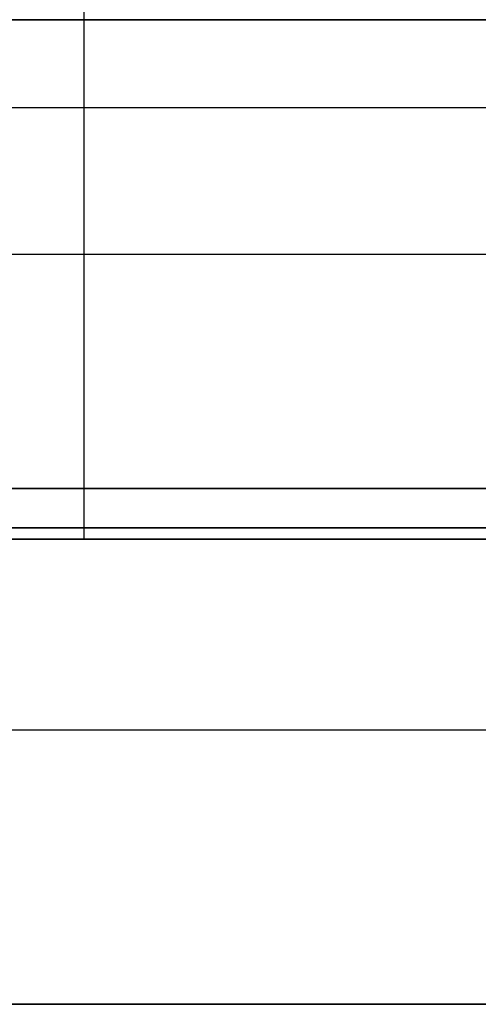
# Model space of a CAD drawing. Header units: millimetres. Extents: x -5.9 to 8.2, y -1.3 to -0.5.
# Tile 15 of 107: x -5.083 to -4.961, y -1.058 to -0.796. Entities that reach past the tile are written whole.
import ezdxf

# ---------------------------------------------------------------- set-up
doc = ezdxf.new("R2010")
doc.units = ezdxf.units.MM
doc.header["$MEASUREMENT"] = 0
doc.layers.add('IGES level 1', color=7, linetype='Continuous', true_color=0xffffff)
doc.layers.add('IGES level 11', color=7, linetype='Continuous', true_color=0xffffff)

msp = doc.modelspace()

# ---------------------------------------------------------------- linework, layer by layer
at = {"layer": 'IGES level 1'}
for points in [[(-4.84084, -0.79578, -10.31994), (-5.06584, -0.79578, -10.31994), (-5.29084, -0.79578, -10.31994)], [(-5.29084, -0.79578, -10.16994), (-5.06584, -0.79578, -10.16994), (-4.84084, -0.79578, -10.16994)], [(-5.29084, -0.79578, -10.31994), (-5.06584, -0.79578, -10.31994), (-4.84084, -0.79578, -10.31994)], [(-4.84084, -0.79578, -10.16994), (-5.06584, -0.79578, -10.16994), (-5.29084, -0.79578, -10.16994)], [(-5.29084, -0.79578, -10.24494), (-5.06584, -0.79578, -10.24494), (-4.84084, -0.79578, -10.24494)], [(-5.06584, -0.79578, -10.31994), (-5.06584, -0.85828, -10.31994), (-5.06584, -0.92078, -10.31994)], [(-5.06584, -0.79578, -10.31994), (-5.06584, -0.79578, -10.24494), (-5.06584, -0.79578, -10.16994)], [(-4.92584, -0.81926, -10.5261), (-5.39334, -0.81926, -10.5261), (-5.86084, -0.81926, -10.5261)], [(-5.35334, -0.85828, -10.31994), (-5.12459, -0.85828, -10.31994), (-4.89584, -0.85828, -10.31994)], [(-5.29084, -0.92078, -10.31994), (-5.06584, -0.92078, -10.31994), (-4.84084, -0.92078, -10.31994)], [(-4.84084, -0.92078, -10.16994), (-5.06584, -0.92078, -10.16994), (-5.29084, -0.92078, -10.16994)], [(-4.84084, -0.92078, -10.31994), (-5.06584, -0.92078, -10.31994), (-5.29084, -0.92078, -10.31994)], [(-5.29084, -0.92078, -10.16994), (-5.06584, -0.92078, -10.16994), (-4.84084, -0.92078, -10.16994)], [(-4.84084, -0.92078, -10.24494), (-5.06584, -0.92078, -10.24494), (-5.29084, -0.92078, -10.24494)], [(-5.06584, -0.92078, -10.16994), (-5.06584, -0.92753, -10.16994), (-5.06584, -0.93428, -10.16994)], [(-5.06584, -0.92078, -10.31994), (-5.06584, -0.92078, -10.24494), (-5.06584, -0.92078, -10.16994)], [(-4.76584, -0.93428, -10.14495), (-5.06584, -0.93428, -10.14495), (-5.36584, -0.93428, -10.14495)], [(-5.36584, -0.93428, -10.16994), (-5.06584, -0.93428, -10.16994), (-4.76584, -0.93428, -10.16994)], [(-4.76584, -0.93428, -10.16994), (-5.06584, -0.93428, -10.16994), (-5.36584, -0.93428, -10.16994)], [(-5.36584, -0.93428, -10.14495), (-5.06584, -0.93428, -10.14495), (-4.76584, -0.93428, -10.14495)], [(-4.76584, -0.93428, -10.15744), (-5.06584, -0.93428, -10.15744), (-5.36584, -0.93428, -10.15744)], [(-5.06584, -0.93428, -10.16994), (-5.06584, -0.93428, -10.15744), (-5.06584, -0.93428, -10.14495)], [(8.22916, -0.98516, -10.17534), (1.18416, -0.98516, -10.17534), (-5.86084, -0.98516, -10.17534)], [(-4.92584, -0.98516, -10.48455), (-5.39334, -0.98516, -10.48455), (-5.86084, -0.98516, -10.48455)], [(-5.86084, -1.05828, -10.32994), (1.18416, -1.05828, -10.32994), (8.22916, -1.05828, -10.32994)], [(8.22916, -1.05828, -10.32994), (1.18416, -1.05828, -10.32994), (-5.86084, -1.05828, -10.32994)]]:
    msp.add_open_spline(points, degree=2, dxfattribs=at)
at = {"layer": 'IGES level 11'}
for points in [[(-5.06584, -0.78528, -10.16994), (-5.06584, -0.85828, -10.16994), (-5.06584, -0.93128, -10.16994)], [(-5.06584, -0.78528, -10.15494), (-5.06584, -0.85828, -10.15494), (-5.06584, -0.93128, -10.15494)], [(-5.13834, -0.85828, -10.16994), (-4.94809, -0.85828, -10.16994), (-4.75783, -0.85828, -10.16994)], [(-5.13834, -0.85828, -10.15494), (-4.95534, -0.85828, -10.15494), (-4.77234, -0.85828, -10.15494)], [(-5.36584, -0.93128, -10.16994), (-5.06584, -0.93128, -10.16994), (-4.76584, -0.93128, -10.16994)], [(-4.76584, -0.93128, -10.15494), (-5.06584, -0.93128, -10.15494), (-5.36584, -0.93128, -10.15494)], [(-5.36584, -0.93128, -10.16244), (-5.06584, -0.93128, -10.16244), (-4.76584, -0.93128, -10.16244)], [(-5.36584, -0.93128, -10.16994), (-5.06584, -0.93128, -10.16994), (-4.76584, -0.93128, -10.16994)], [(-5.36584, -0.93128, -10.15494), (-5.06584, -0.93128, -10.15494), (-4.76584, -0.93128, -10.15494)], [(-5.06584, -0.93128, -10.16994), (-5.06584, -0.93128, -10.16244), (-5.06584, -0.93128, -10.15494)]]:
    msp.add_open_spline(points, degree=2, dxfattribs=at)

doc.saveas('drawing.dxf')
